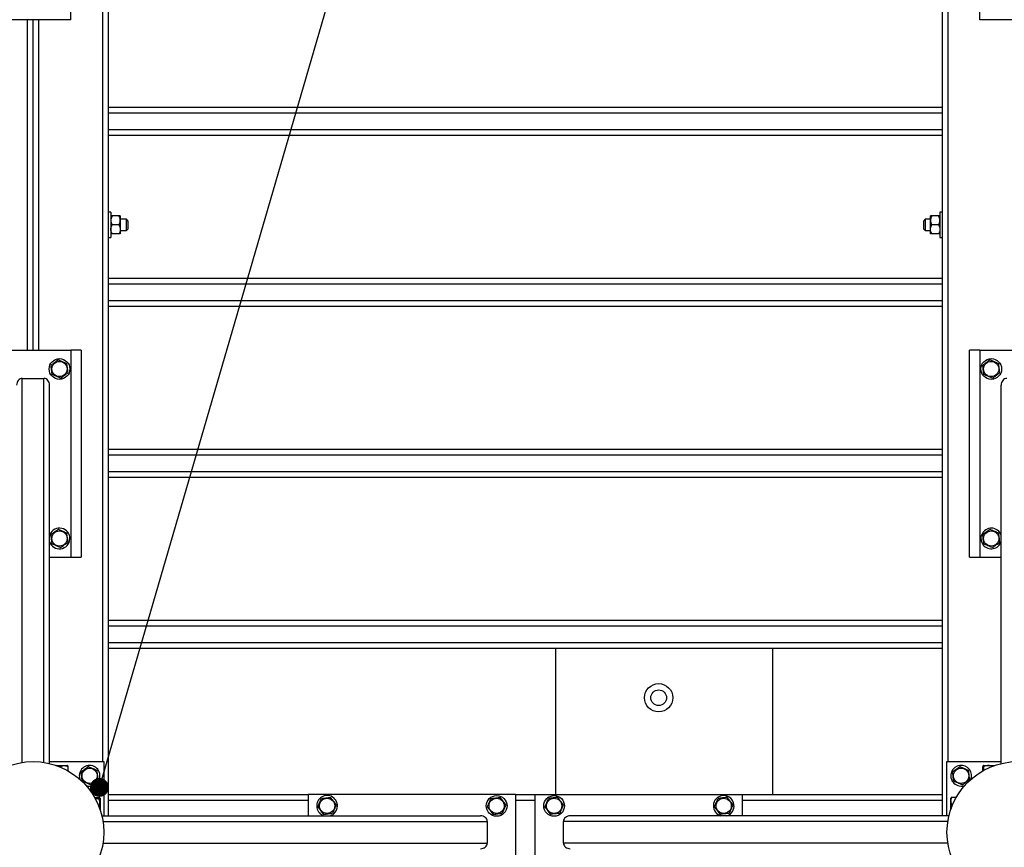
# Model space of a CAD drawing. Header units: millimetres. Extents: x 5 to 589, y 5 to 415.
# Tile 28 of 106: x 140 to 193, y 326 to 369. Entities that reach past the tile are written whole.
import ezdxf

# ---------------------------------------------------------------- set-up
doc = ezdxf.new("R2010")
doc.units = ezdxf.units.MM
doc.layers.add('NOTES', color=6, linetype='Continuous')
doc.layers.add('TRAIT-FORT', color=4, linetype='Continuous', lineweight=25)
doc.dimstyles.new('SLDDIMSTYLE3', dxfattribs={"dimtxt": 0.18, "dimasz": 1, "dimexe": 0, "dimexo": 0.0625, "dimgap": 0, "dimtad": 0, "dimtih": 1, "dimtoh": 1, "dimdec": 0, "dimrnd": 1e-09, "dimzin": 0, "dimdsep": 46, "dimtxsty": 'Standard', "dimblk1": 'DOT', "dimblk2": 'DOT', "dimsah": 1, "dimcen": 0.09, "dimadec": 0, "dimazin": 0, "dimtfac": 1, "dimtdec": 0, "dimtofl": 0, "dimtmove": 0, "dimatfit": 3, "dimldrblk": 'DOT', "dimfxl": 1, "dimfrac": 2, "dimtolj": 1, "dimtzin": 0, "dimarcsym": 0})

# ---------------------------------------------------------------- blocks, each defined once
blk = doc.blocks.new('_DOT')
at = {"color": 0, "linetype": 'ByBlock', "lineweight": -2}
blk.add_line((-0.5, 0), (-1, 0), dxfattribs=at)
at = {"color": 0, "linetype": 'ByBlock', "const_width": 0.5}
blk.add_lwpolyline([(-0.25, 0, 1), (0.25, 0, 1)], format="xyb", close=True, dxfattribs=at)

msp = doc.modelspace()

# ---------------------------------------------------------------- linework, layer by layer
at = {"layer": 'TRAIT-FORT', "color": 4, "linetype": 'Continuous', "lineweight": 25}
for p, q in [((144.72027, 330.05196), (144.72027, 391.30196)), ((189.57027, 391.30196), (189.57027, 330.05196)), ((143.02027, 369.45196), (143.02027, 380.45196)), ((191.27027, 369.45196), (191.27027, 380.45196)), ((145.02027, 328.30196), (145.02027, 379.86466)), ((189.27027, 379.86466), (189.27027, 328.30196)), ((143.02027, 369.45196), (139.02027, 369.45196)), ((140.72027, 351.90196), (140.72027, 369.45196)), ((141.02027, 351.90196), (141.02027, 369.45196)), ((141.32027, 351.90196), (141.32027, 369.45196)), ((195.27027, 369.45196), (191.27027, 369.45196)), ((189.27027, 364.79595), (145.02027, 364.79595)), ((189.27027, 364.49595), (145.02027, 364.49595)), ((189.27027, 363.59595), (145.02027, 363.59595)), ((189.27027, 363.29595), (145.02027, 363.29595)), ((145.14527, 359.22696), (145.02027, 359.22696)), ((145.14527, 359.22696), (145.14527, 358.48755)), ((145.57178, 359.02696), (145.21875, 359.02696)), ((145.64527, 359.02696), (145.64527, 358.78946)), ((188.64527, 358.78946), (188.64527, 359.02696)), ((189.07178, 359.02696), (188.71875, 359.02696)), ((189.27027, 359.22696), (189.14527, 359.22696)), ((189.14527, 359.22696), (189.14527, 358.48755)), ((145.14527, 358.48755), (145.14527, 357.87696)), ((145.57178, 358.55196), (145.21875, 358.55196)), ((145.97027, 358.85196), (145.64527, 358.85196)), ((145.64527, 358.78946), (145.64527, 358.31446)), ((146.04527, 358.77696), (145.97027, 358.85196)), ((145.97027, 358.55196), (145.97027, 358.85196)), ((145.97027, 358.25196), (145.97027, 358.55196)), ((146.04527, 358.77696), (146.04527, 358.55196)), ((146.04527, 358.55196), (146.04527, 358.32696)), ((188.37027, 358.85196), (188.29527, 358.77696)), ((188.29527, 358.55196), (188.29527, 358.77696)), ((188.29527, 358.32696), (188.29527, 358.55196)), ((188.64527, 358.85196), (188.37027, 358.85196)), ((188.37027, 358.85196), (188.37027, 358.55196)), ((188.37027, 358.55196), (188.37027, 358.25196)), ((188.64527, 358.31446), (188.64527, 358.78946)), ((189.07178, 358.55196), (188.71875, 358.55196)), ((189.14527, 358.48755), (189.14527, 357.87696)), ((145.57178, 358.07696), (145.21875, 358.07696)), ((145.64527, 358.31446), (145.64527, 358.07696)), ((145.64527, 358.25196), (145.97027, 358.25196)), ((145.97027, 358.25196), (146.04527, 358.32696)), ((188.29527, 358.32696), (188.37027, 358.25196)), ((188.37027, 358.25196), (188.64527, 358.25196)), ((188.64527, 358.07696), (188.64527, 358.31446)), ((189.07178, 358.07696), (188.71875, 358.07696)), ((145.02027, 357.87696), (145.14527, 357.87696)), ((189.14527, 357.87696), (189.27027, 357.87696)), ((189.27027, 355.71462), (145.02027, 355.71462)), ((189.27027, 355.41462), (145.02027, 355.41462)), ((189.27027, 354.51462), (145.02027, 354.51462)), ((189.27027, 354.21462), (145.02027, 354.21462)), ((139.02027, 351.90196), (143.02027, 351.90196)), ((143.57027, 351.90196), (143.02027, 351.90196)), ((143.02027, 351.90196), (143.02027, 340.90196)), ((143.57027, 351.90196), (143.57027, 340.90196)), ((191.27027, 351.90196), (190.72027, 351.90196)), ((190.72027, 340.90196), (190.72027, 351.90196)), ((191.27027, 351.90196), (191.27027, 340.90196)), ((191.27027, 351.90196), (195.27027, 351.90196)), ((140.44527, 350.40196), (141.59527, 350.40196)), ((140.44527, 330.00761), (140.44527, 350.40196)), ((141.59527, 330.00761), (141.59527, 350.40196)), ((141.89527, 329.94845), (141.89527, 350.04637)), ((192.39527, 329.94845), (192.39527, 350.04637)), ((189.27027, 346.63329), (145.02027, 346.63329)), ((189.27027, 346.33329), (145.02027, 346.33329)), ((189.27027, 345.43329), (145.02027, 345.43329)), ((189.27027, 345.13329), (145.02027, 345.13329)), ((141.91222, 342.11264), (141.89527, 342.0659)), ((141.89527, 340.90196), (143.02027, 340.90196)), ((143.02027, 340.90196), (143.57027, 340.90196)), ((190.72027, 340.90196), (191.27027, 340.90196)), ((191.27027, 340.90196), (192.39527, 340.90196)), ((189.27027, 337.55196), (145.02027, 337.55196)), ((189.27027, 337.25196), (145.02027, 337.25196)), ((189.27027, 336.35196), (145.02027, 336.35196)), ((189.27027, 336.05196), (145.02027, 336.05196)), ((168.77027, 328.30196), (168.77027, 336.05196)), ((180.27027, 328.30196), (180.27027, 336.05196)), ((141.89527, 330.05196), (144.77027, 330.05196)), ((142.22857, 329.85196), (142.82402, 329.85196)), ((142.48087, 329.75582), (142.48087, 329.80173)), ((142.84854, 329.8378), (142.82402, 329.85196)), ((142.87231, 329.5627), (142.87231, 329.80173)), ((144.77027, 330.05196), (144.77027, 327.17696)), ((189.52027, 327.17696), (189.52027, 330.05196)), ((189.52027, 330.05196), (192.39527, 330.05196)), ((191.41822, 329.5627), (191.41822, 329.80173)), ((191.46652, 329.85196), (191.44199, 329.8378)), ((191.46652, 329.85196), (192.06196, 329.85196)), ((191.47882, 329.59638), (191.47882, 329.80173)), ((145.02027, 328.30196), (155.62027, 328.30196)), ((145.02027, 328.00196), (145.02027, 328.30196)), ((155.62027, 328.30196), (155.62027, 327.17696)), ((166.62027, 328.30196), (155.62027, 328.30196)), ((166.62027, 328.30196), (166.62027, 324.30196)), ((166.62027, 328.30196), (167.67027, 328.30196)), ((167.67027, 324.30196), (167.67027, 328.30196)), ((167.67027, 328.30196), (178.67027, 328.30196)), ((178.67027, 327.17696), (178.67027, 328.30196)), ((178.67027, 328.30196), (189.27027, 328.30196)), ((189.27027, 328.30196), (189.27027, 328.00196)), ((144.281, 328.15401), (144.52004, 328.15401)), ((144.31469, 328.0934), (144.52004, 328.0934)), ((144.57027, 328.10571), (144.5561, 328.13024)), ((144.57027, 328.10571), (144.57027, 327.51026)), ((145.02027, 327.17696), (145.02027, 328.00196)), ((145.02027, 328.00196), (155.62027, 328.00196)), ((166.62027, 328.00196), (167.67027, 328.00196)), ((178.67027, 328.00196), (189.27027, 328.00196)), ((189.27027, 328.00196), (189.27027, 327.17696)), ((189.73443, 328.13024), (189.72027, 328.10571)), ((189.72027, 327.51026), (189.72027, 328.10571)), ((190.00953, 328.15401), (189.77049, 328.15401)), ((189.81641, 327.76256), (189.77049, 327.76256)), ((144.66675, 327.17696), (164.76467, 327.17696)), ((189.62378, 327.17696), (169.52586, 327.17696)), ((177.45959, 327.19391), (177.50633, 327.17696)), ((144.72592, 326.87696), (165.12027, 326.87696)), ((165.12027, 326.87696), (165.12027, 325.72696)), ((169.17027, 325.72696), (169.17027, 326.87696)), ((189.56461, 326.87696), (169.17027, 326.87696)), ((144.72592, 325.72696), (165.12027, 325.72696)), ((189.56461, 325.72696), (169.17027, 325.72696))]:
    msp.add_line(p, q, dxfattribs=at)
for centre, radius in [((142.42027, 350.90196), 0.55), ((142.42027, 350.90196), 0.40375), ((191.87027, 350.90196), 0.55), ((191.87027, 350.90196), 0.40375), ((142.42027, 341.90196), 0.40375), ((191.87027, 341.90196), 0.40375), ((174.21877, 333.4446), 0.75), ((174.21877, 333.4446), 0.41669), ((141.02027, 326.30196), 3.75), ((193.27027, 326.30196), 3.75), ((144.02027, 329.30196), 0.40375), ((190.27027, 329.30196), 0.40375), ((165.62027, 327.70196), 0.55), ((168.67027, 327.70196), 0.55), ((156.62027, 327.70196), 0.40375), ((165.62027, 327.70196), 0.40375), ((168.67027, 327.70196), 0.40375), ((177.67027, 327.70196), 0.40375)]:
    msp.add_circle(centre, radius, dxfattribs=at)
for centre, start, end in [((142.42027, 341.90196), 197.341443, 157.477326), ((191.87027, 341.90196), 17.341443, 157.477326), ((191.87027, 341.90196), 157.477326, 342.658557), ((144.02027, 329.30196), 246.740574, 157.477326), ((190.27027, 329.30196), 336.496996, 157.477326), ((144.02027, 329.30196), 157.477326, 201.297105), ((190.27027, 329.30196), 157.477326, 294.001113), ((156.62027, 327.70196), 67.477326, 252.658557), ((156.62027, 327.70196), 287.341443, 67.477326), ((177.67027, 327.70196), 287.341443, 247.477326)]:
    msp.add_arc(centre, 0.55, start, end, dxfattribs=at)
for centre, major_axis, start_param, end_param in [((140.44527, 350.04637), (0, 0.35559), 0, 1.57079633), ((141.59527, 350.04637), (0, 0.35559), 4.71238898, 6.28318531), ((192.69527, 350.04637), (0, 0.35559), 0, 1.57079633), ((164.76467, 326.87696), (0.35559, 0), 0, 1.57079633), ((169.52586, 326.87696), (-0.35559, 0), 4.71238898, 6.28318531), ((164.76467, 325.72696), (0.35559, 0), 4.71238898, 6.28318531), ((169.52586, 325.72696), (-0.35559, 0), 0, 1.57079633)]:
    msp.add_ellipse(centre, major_axis=major_axis, ratio=0.84366149, start_param=start_param, end_param=end_param, dxfattribs=at)
for points, knots in [([(145.21875, 359.02696), (145.20986, 359.01088), (145.19205, 358.97863), (145.17036, 358.92778), (145.15409, 358.87462), (145.14624, 358.82798), (145.14552, 358.79941), (145.14527, 358.78946)], [0, 0, 0, 0, 0.21551689, 0.43222603, 0.65445729, 0.87968778, 1, 1, 1, 1]), ([(145.21875, 359.02696), (145.21109, 359.02696), (145.19574, 359.02696), (145.17753, 359.02696), (145.16333, 359.02696), (145.15325, 359.02696), (145.14655, 359.02696), (145.14569, 359.02696), (145.14527, 359.02696)], [0, 0, 0, 0, 0.18482945, 0.3703669, 0.5252225, 0.68091173, 0.83977606, 1, 1, 1, 1]), ([(145.64527, 358.78946), (145.64422, 358.81011), (145.6421, 358.85185), (145.62572, 358.91259), (145.60234, 358.97133), (145.582, 359.00836), (145.57178, 359.02696)], [0, 0, 0, 0, 0.24957627, 0.50436073, 0.75104521, 1, 1, 1, 1]), ([(145.64527, 359.02696), (145.64487, 359.02696), (145.64407, 359.02696), (145.63764, 359.02696), (145.6276, 359.02696), (145.61321, 359.02696), (145.59482, 359.02696), (145.57947, 359.02696), (145.57178, 359.02696)], [0, 0, 0, 0, 0.15439072, 0.31007787, 0.46935595, 0.62963384, 0.81441215, 1, 1, 1, 1]), ([(188.71875, 359.02696), (188.70986, 359.01088), (188.69205, 358.97863), (188.67036, 358.92778), (188.65409, 358.87462), (188.64624, 358.82798), (188.64552, 358.79941), (188.64527, 358.78946)], [0, 0, 0, 0, 0.21551689, 0.43222603, 0.65445729, 0.87968778, 1, 1, 1, 1]), ([(188.71875, 359.02696), (188.71109, 359.02696), (188.69574, 359.02696), (188.67753, 359.02696), (188.66333, 359.02696), (188.65325, 359.02696), (188.64655, 359.02696), (188.64569, 359.02696), (188.64527, 359.02696)], [0, 0, 0, 0, 0.18482945, 0.3703669, 0.5252225, 0.68091173, 0.83977606, 1, 1, 1, 1]), ([(189.14527, 358.78946), (189.14422, 358.81011), (189.1421, 358.85185), (189.12572, 358.91259), (189.10234, 358.97133), (189.082, 359.00836), (189.07178, 359.02696)], [0, 0, 0, 0, 0.24957627, 0.50436073, 0.75104521, 1, 1, 1, 1]), ([(189.14527, 359.02696), (189.14487, 359.02696), (189.14407, 359.02696), (189.13764, 359.02696), (189.1276, 359.02696), (189.11321, 359.02696), (189.09482, 359.02696), (189.07947, 359.02696), (189.07178, 359.02696)], [0, 0, 0, 0, 0.15439072, 0.31007787, 0.46935595, 0.62963384, 0.81441215, 1, 1, 1, 1]), ([(145.14527, 358.78946), (145.14631, 358.76881), (145.14843, 358.72707), (145.16481, 358.66633), (145.18819, 358.60759), (145.20853, 358.57056), (145.21875, 358.55196)], [0, 0, 0, 0, 0.24957627, 0.50436073, 0.75104521, 1, 1, 1, 1]), ([(145.14527, 358.31446), (145.14631, 358.33511), (145.14843, 358.37685), (145.16481, 358.43759), (145.18819, 358.49633), (145.20853, 358.53336), (145.21875, 358.55196)], [0, 0, 0, 0, 0.24957627, 0.50436073, 0.75104521, 1, 1, 1, 1]), ([(145.57178, 358.55196), (145.58067, 358.56804), (145.59848, 358.60029), (145.62018, 358.65114), (145.63644, 358.7043), (145.64429, 358.75094), (145.64501, 358.77951), (145.64527, 358.78946)], [0, 0, 0, 0, 0.21551689, 0.43222603, 0.65445729, 0.87968778, 1, 1, 1, 1]), ([(145.57178, 358.55196), (145.58067, 358.53588), (145.59848, 358.50363), (145.62018, 358.45278), (145.63644, 358.39962), (145.64429, 358.35298), (145.64501, 358.32441), (145.64527, 358.31446)], [0, 0, 0, 0, 0.21551689, 0.43222603, 0.65445729, 0.87968778, 1, 1, 1, 1]), ([(188.64527, 358.78946), (188.64631, 358.76881), (188.64843, 358.72707), (188.66481, 358.66633), (188.68819, 358.60759), (188.70853, 358.57056), (188.71875, 358.55196)], [0, 0, 0, 0, 0.24957627, 0.50436073, 0.75104521, 1, 1, 1, 1]), ([(188.64527, 358.31446), (188.64631, 358.33511), (188.64843, 358.37685), (188.66481, 358.43759), (188.68819, 358.49633), (188.70853, 358.53336), (188.71875, 358.55196)], [0, 0, 0, 0, 0.24957627, 0.50436073, 0.75104521, 1, 1, 1, 1]), ([(189.07178, 358.55196), (189.08067, 358.56804), (189.09848, 358.60029), (189.12018, 358.65114), (189.13644, 358.7043), (189.14429, 358.75094), (189.14501, 358.77951), (189.14527, 358.78946)], [0, 0, 0, 0, 0.21551689, 0.43222603, 0.65445729, 0.87968778, 1, 1, 1, 1]), ([(189.07178, 358.55196), (189.08067, 358.53588), (189.09848, 358.50363), (189.12018, 358.45278), (189.13644, 358.39962), (189.14429, 358.35298), (189.14501, 358.32441), (189.14527, 358.31446)], [0, 0, 0, 0, 0.21551689, 0.43222603, 0.65445729, 0.87968778, 1, 1, 1, 1]), ([(145.21875, 358.07696), (145.20986, 358.09304), (145.19205, 358.12529), (145.17036, 358.17614), (145.15409, 358.2293), (145.14624, 358.27594), (145.14552, 358.30451), (145.14527, 358.31446)], [0, 0, 0, 0, 0.21551689, 0.43222603, 0.65445729, 0.87968778, 1, 1, 1, 1]), ([(145.21875, 358.07696), (145.21109, 358.07696), (145.19574, 358.07696), (145.17753, 358.07696), (145.16333, 358.07696), (145.15325, 358.07696), (145.14655, 358.07696), (145.14569, 358.07696), (145.14527, 358.07696)], [0, 0, 0, 0, 0.18482945, 0.3703669, 0.5252225, 0.68091173, 0.83977606, 1, 1, 1, 1]), ([(145.64527, 358.31446), (145.64422, 358.29381), (145.6421, 358.25207), (145.62572, 358.19133), (145.60234, 358.13259), (145.582, 358.09556), (145.57178, 358.07696)], [0, 0, 0, 0, 0.24957627, 0.50436073, 0.75104521, 1, 1, 1, 1]), ([(145.64527, 358.07696), (145.64487, 358.07696), (145.64407, 358.07696), (145.63764, 358.07696), (145.6276, 358.07696), (145.61321, 358.07696), (145.59482, 358.07696), (145.57947, 358.07696), (145.57178, 358.07696)], [0, 0, 0, 0, 0.15439072, 0.31007787, 0.46935595, 0.62963384, 0.81441215, 1, 1, 1, 1]), ([(188.71875, 358.07696), (188.70986, 358.09304), (188.69205, 358.12529), (188.67036, 358.17614), (188.65409, 358.2293), (188.64624, 358.27594), (188.64552, 358.30451), (188.64527, 358.31446)], [0, 0, 0, 0, 0.21551689, 0.43222603, 0.65445729, 0.87968778, 1, 1, 1, 1]), ([(188.71875, 358.07696), (188.71109, 358.07696), (188.69574, 358.07696), (188.67753, 358.07696), (188.66333, 358.07696), (188.65325, 358.07696), (188.64655, 358.07696), (188.64569, 358.07696), (188.64527, 358.07696)], [0, 0, 0, 0, 0.18482945, 0.3703669, 0.5252225, 0.68091173, 0.83977606, 1, 1, 1, 1]), ([(189.14527, 358.31446), (189.14422, 358.29381), (189.1421, 358.25207), (189.12572, 358.19133), (189.10234, 358.13259), (189.082, 358.09556), (189.07178, 358.07696)], [0, 0, 0, 0, 0.24957627, 0.50436073, 0.75104521, 1, 1, 1, 1]), ([(189.14527, 358.07696), (189.14487, 358.07696), (189.14407, 358.07696), (189.13764, 358.07696), (189.1276, 358.07696), (189.11321, 358.07696), (189.09482, 358.07696), (189.07947, 358.07696), (189.07178, 358.07696)], [0, 0, 0, 0, 0.15439072, 0.31007787, 0.46935595, 0.62963384, 0.81441215, 1, 1, 1, 1]), ([(142.35966, 351.38895), (142.32569, 351.36326), (142.257, 351.31133), (142.15523, 351.23438), (142.05795, 351.16082), (141.99831, 351.11573), (141.96822, 351.09297)], [0, 0, 0, 0, 0.26460494, 0.53494775, 0.76534312, 1, 1, 1, 1]), ([(142.35966, 351.38895), (142.3989, 351.37237), (142.47822, 351.33886), (142.59574, 351.2892), (142.70808, 351.24173), (142.77696, 351.21262), (142.81171, 351.19794)], [0, 0, 0, 0, 0.264604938, 0.534947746, 0.765343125, 1, 1, 1, 1]), ([(142.87231, 350.71095), (142.8646, 350.77291), (142.85185, 350.87538), (142.83335, 351.02401), (142.82091, 351.12401), (142.81375, 351.18152), (142.81171, 351.19794)], [0, 0, 0, 0, 0.38554949, 0.63764185, 0.89654625, 1, 1, 1, 1]), ([(191.80966, 351.38895), (191.77569, 351.36326), (191.707, 351.31133), (191.60523, 351.23438), (191.50795, 351.16082), (191.44831, 351.11573), (191.41822, 351.09297)], [0, 0, 0, 0, 0.26460494, 0.53494775, 0.76534312, 1, 1, 1, 1]), ([(191.80966, 351.38895), (191.8489, 351.37237), (191.92822, 351.33886), (192.04574, 351.2892), (192.15808, 351.24173), (192.22696, 351.21262), (192.26171, 351.19794)], [0, 0, 0, 0, 0.264604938, 0.534947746, 0.765343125, 1, 1, 1, 1]), ([(192.32231, 350.71095), (192.3146, 350.77291), (192.30185, 350.87538), (192.28335, 351.02401), (192.27091, 351.12401), (192.26375, 351.18152), (192.26171, 351.19794)], [0, 0, 0, 0, 0.38554949, 0.63764185, 0.89654625, 1, 1, 1, 1]), ([(142.02882, 350.60598), (142.02111, 350.66794), (142.00836, 350.77041), (141.98986, 350.91904), (141.97742, 351.01904), (141.97026, 351.07655), (141.96822, 351.09297)], [0, 0, 0, 0, 0.38554949, 0.63764185, 0.89654625, 1, 1, 1, 1]), ([(142.48087, 350.41497), (142.51484, 350.44066), (142.58353, 350.49259), (142.6853, 350.56954), (142.78258, 350.6431), (142.84222, 350.68819), (142.87231, 350.71095)], [0, 0, 0, 0, 0.26460494, 0.53494775, 0.76534313, 1, 1, 1, 1]), ([(191.47882, 350.60598), (191.47111, 350.66794), (191.45836, 350.77041), (191.43986, 350.91904), (191.42742, 351.01904), (191.42026, 351.07655), (191.41822, 351.09297)], [0, 0, 0, 0, 0.38554949, 0.63764185, 0.89654625, 1, 1, 1, 1]), ([(191.93087, 350.41497), (191.96484, 350.44066), (192.03353, 350.49259), (192.1353, 350.56954), (192.23258, 350.6431), (192.29222, 350.68819), (192.32231, 350.71095)], [0, 0, 0, 0, 0.26460494, 0.53494775, 0.76534313, 1, 1, 1, 1]), ([(142.48087, 350.41497), (142.44164, 350.43155), (142.36231, 350.46506), (142.24479, 350.51472), (142.13245, 350.56219), (142.06357, 350.5913), (142.02882, 350.60598)], [0, 0, 0, 0, 0.26460494, 0.53494775, 0.76534313, 1, 1, 1, 1]), ([(191.93087, 350.41497), (191.89164, 350.43155), (191.81231, 350.46506), (191.69479, 350.51472), (191.58245, 350.56219), (191.51357, 350.5913), (191.47882, 350.60598)], [0, 0, 0, 0, 0.26460494, 0.53494775, 0.76534313, 1, 1, 1, 1]), ([(142.35966, 342.38895), (142.32569, 342.36326), (142.257, 342.31133), (142.15523, 342.23438), (142.05795, 342.16082), (141.99831, 342.11573), (141.96822, 342.09297)], [0, 0, 0, 0, 0.26460494, 0.53494775, 0.76534312, 1, 1, 1, 1]), ([(142.35966, 342.38895), (142.3989, 342.37237), (142.47822, 342.33886), (142.59574, 342.2892), (142.70808, 342.24173), (142.77696, 342.21262), (142.81171, 342.19794)], [0, 0, 0, 0, 0.264604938, 0.534947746, 0.765343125, 1, 1, 1, 1]), ([(191.80966, 342.38895), (191.77569, 342.36326), (191.707, 342.31133), (191.60523, 342.23438), (191.50795, 342.16082), (191.44831, 342.11573), (191.41822, 342.09297)], [0, 0, 0, 0, 0.26460494, 0.53494775, 0.76534312, 1, 1, 1, 1]), ([(191.80966, 342.38895), (191.8489, 342.37237), (191.92822, 342.33886), (192.04574, 342.2892), (192.15808, 342.24173), (192.22696, 342.21262), (192.26171, 342.19794)], [0, 0, 0, 0, 0.264604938, 0.534947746, 0.765343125, 1, 1, 1, 1]), ([(142.02882, 341.60598), (142.02111, 341.66794), (142.00836, 341.77041), (141.98986, 341.91904), (141.97742, 342.01904), (141.97026, 342.07655), (141.96822, 342.09297)], [0, 0, 0, 0, 0.38554949, 0.63764185, 0.89654625, 1, 1, 1, 1]), ([(142.87231, 341.71095), (142.8646, 341.77291), (142.85185, 341.87538), (142.83335, 342.02401), (142.82091, 342.12401), (142.81375, 342.18152), (142.81171, 342.19794)], [0, 0, 0, 0, 0.38554949, 0.63764185, 0.89654625, 1, 1, 1, 1]), ([(191.47882, 341.60598), (191.47111, 341.66794), (191.45836, 341.77041), (191.43986, 341.91904), (191.42742, 342.01904), (191.42026, 342.07655), (191.41822, 342.09297)], [0, 0, 0, 0, 0.38554949, 0.63764185, 0.89654625, 1, 1, 1, 1]), ([(192.32231, 341.71095), (192.3146, 341.77291), (192.30185, 341.87538), (192.28335, 342.02401), (192.27091, 342.12401), (192.26375, 342.18152), (192.26171, 342.19794)], [0, 0, 0, 0, 0.38554949, 0.63764185, 0.89654625, 1, 1, 1, 1]), ([(142.48087, 341.41497), (142.44164, 341.43155), (142.36231, 341.46506), (142.24479, 341.51472), (142.13245, 341.56219), (142.06357, 341.5913), (142.02882, 341.60598)], [0, 0, 0, 0, 0.26460494, 0.53494775, 0.76534313, 1, 1, 1, 1]), ([(142.48087, 341.41497), (142.51484, 341.44066), (142.58353, 341.49259), (142.6853, 341.56954), (142.78258, 341.6431), (142.84222, 341.68819), (142.87231, 341.71095)], [0, 0, 0, 0, 0.26460494, 0.53494775, 0.76534313, 1, 1, 1, 1]), ([(191.93087, 341.41497), (191.89164, 341.43155), (191.81231, 341.46506), (191.69479, 341.51472), (191.58245, 341.56219), (191.51357, 341.5913), (191.47882, 341.60598)], [0, 0, 0, 0, 0.26460494, 0.53494775, 0.76534313, 1, 1, 1, 1]), ([(191.93087, 341.41497), (191.96484, 341.44066), (192.03353, 341.49259), (192.1353, 341.56954), (192.23258, 341.6431), (192.29222, 341.68819), (192.32231, 341.71095)], [0, 0, 0, 0, 0.26460494, 0.53494775, 0.76534313, 1, 1, 1, 1]), ([(142.48087, 329.80173), (142.44164, 329.81314), (142.36806, 329.83454), (142.29196, 329.83704), (142.25644, 329.83821)], [0, 0, 0, 0, 0.53310455, 1, 1, 1, 1]), ([(142.48087, 329.80173), (142.51484, 329.8127), (142.58353, 329.83486), (142.6853, 329.84297), (142.78258, 329.83107), (142.84222, 329.81157), (142.87231, 329.80173)], [0, 0, 0, 0, 0.26460494, 0.53494775, 0.76534313, 1, 1, 1, 1]), ([(142.87231, 329.80173), (142.86462, 329.81973), (142.85675, 329.83814), (142.84867, 329.83748), (142.84849, 329.83747)], [0, 0, 0, 0, 0.9774919, 1, 1, 1, 1]), ([(143.95966, 329.78895), (143.92569, 329.76326), (143.857, 329.71133), (143.75523, 329.63438), (143.65795, 329.56082), (143.59831, 329.51573), (143.56822, 329.49297)], [0, 0, 0, 0, 0.26460494, 0.53494775, 0.76534312, 1, 1, 1, 1]), ([(143.95966, 329.78895), (143.9989, 329.77237), (144.07822, 329.73886), (144.19574, 329.6892), (144.30808, 329.64173), (144.37696, 329.61262), (144.41171, 329.59794)], [0, 0, 0, 0, 0.264604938, 0.534947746, 0.765343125, 1, 1, 1, 1]), ([(190.20966, 329.78895), (190.17569, 329.76326), (190.107, 329.71133), (190.00523, 329.63438), (189.90795, 329.56082), (189.84831, 329.51573), (189.81822, 329.49297)], [0, 0, 0, 0, 0.26460494, 0.53494775, 0.76534312, 1, 1, 1, 1]), ([(190.20966, 329.78895), (190.2489, 329.77237), (190.32822, 329.73886), (190.44574, 329.6892), (190.55808, 329.64173), (190.62696, 329.61262), (190.66171, 329.59794)], [0, 0, 0, 0, 0.264604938, 0.534947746, 0.765343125, 1, 1, 1, 1]), ([(191.47882, 329.80173), (191.47111, 329.81692), (191.45836, 329.84204), (191.43986, 329.83971), (191.42742, 329.82226), (191.42026, 329.80629), (191.41822, 329.80173)], [0, 0, 0, 0, 0.38554949, 0.63764185, 0.89654625, 1, 1, 1, 1]), ([(191.93087, 329.80173), (191.89164, 329.8127), (191.81231, 329.83486), (191.69479, 329.84297), (191.58245, 329.83107), (191.51357, 329.81157), (191.47882, 329.80173)], [0, 0, 0, 0, 0.26460494, 0.53494775, 0.76534313, 1, 1, 1, 1]), ([(143.62882, 329.00598), (143.62111, 329.06794), (143.60836, 329.17041), (143.58986, 329.31904), (143.57742, 329.41904), (143.57026, 329.47655), (143.56822, 329.49297)], [0, 0, 0, 0, 0.38554949, 0.63764185, 0.89654625, 1, 1, 1, 1]), ([(144.47231, 329.11095), (144.4646, 329.17291), (144.45185, 329.27538), (144.43335, 329.42401), (144.42091, 329.52401), (144.41375, 329.58152), (144.41171, 329.59794)], [0, 0, 0, 0, 0.38554949, 0.63764185, 0.89654625, 1, 1, 1, 1]), ([(189.87882, 329.00598), (189.87111, 329.06794), (189.85836, 329.17041), (189.83986, 329.31904), (189.82742, 329.41904), (189.82026, 329.47655), (189.81822, 329.49297)], [0, 0, 0, 0, 0.38554949, 0.63764185, 0.89654625, 1, 1, 1, 1]), ([(190.72231, 329.11095), (190.7146, 329.17291), (190.70185, 329.27538), (190.68335, 329.42401), (190.67091, 329.52401), (190.66375, 329.58152), (190.66171, 329.59794)], [0, 0, 0, 0, 0.38554949, 0.63764185, 0.89654625, 1, 1, 1, 1]), ([(144.08087, 328.81497), (144.04164, 328.83155), (143.96231, 328.86506), (143.84479, 328.91472), (143.73245, 328.96219), (143.66357, 328.9913), (143.62882, 329.00598)], [0, 0, 0, 0, 0.26460494, 0.53494775, 0.76534313, 1, 1, 1, 1]), ([(144.08087, 328.81497), (144.11484, 328.84066), (144.18353, 328.89259), (144.2853, 328.96954), (144.38258, 329.0431), (144.44222, 329.08819), (144.47231, 329.11095)], [0, 0, 0, 0, 0.26460494, 0.53494775, 0.76534313, 1, 1, 1, 1]), ([(190.33087, 328.81497), (190.29164, 328.83155), (190.21231, 328.86506), (190.09479, 328.91472), (189.98245, 328.96219), (189.91357, 328.9913), (189.87882, 329.00598)], [0, 0, 0, 0, 0.26460494, 0.53494775, 0.76534313, 1, 1, 1, 1]), ([(190.33087, 328.81497), (190.36484, 328.84066), (190.43353, 328.89259), (190.5353, 328.96954), (190.63258, 329.0431), (190.69222, 329.08819), (190.72231, 329.11095)], [0, 0, 0, 0, 0.26460494, 0.53494775, 0.76534313, 1, 1, 1, 1]), ([(144.52004, 328.0934), (144.53522, 328.10112), (144.56034, 328.11387), (144.55801, 328.13236), (144.54057, 328.14481), (144.5246, 328.15197), (144.52004, 328.15401)], [0, 0, 0, 0, 0.385549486, 0.637641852, 0.896546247, 1, 1, 1, 1]), ([(144.52004, 327.64136), (144.531, 327.68059), (144.55317, 327.75991), (144.56128, 327.87743), (144.54937, 327.98978), (144.52988, 328.05865), (144.52004, 328.0934)], [0, 0, 0, 0, 0.26460494, 0.53494775, 0.76534313, 1, 1, 1, 1]), ([(156.13327, 327.64136), (156.14985, 327.68059), (156.18337, 327.75991), (156.23303, 327.87743), (156.2805, 327.98978), (156.3096, 328.05865), (156.32429, 328.0934)], [0, 0, 0, 0, 0.26460494, 0.53494775, 0.76534313, 1, 1, 1, 1]), ([(156.13327, 327.64136), (156.15896, 327.60738), (156.2109, 327.5387), (156.28785, 327.43693), (156.3614, 327.33964), (156.4065, 327.28), (156.42925, 327.24991)], [0, 0, 0, 0, 0.26460494, 0.53494775, 0.76534313, 1, 1, 1, 1]), ([(156.32429, 328.0934), (156.38625, 328.10112), (156.48872, 328.11387), (156.63735, 328.13236), (156.73734, 328.14481), (156.79486, 328.15197), (156.81128, 328.15401)], [0, 0, 0, 0, 0.385549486, 0.637641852, 0.896546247, 1, 1, 1, 1]), ([(157.10726, 327.76256), (157.08157, 327.79654), (157.02963, 327.86522), (156.95268, 327.96699), (156.87913, 328.06428), (156.83403, 328.12392), (156.81128, 328.15401)], [0, 0, 0, 0, 0.26460494, 0.53494775, 0.76534312, 1, 1, 1, 1]), ([(157.10726, 327.76256), (157.09068, 327.72333), (157.05716, 327.64401), (157.0075, 327.52649), (156.96003, 327.41414), (156.93093, 327.34527), (156.91625, 327.31052)], [0, 0, 0, 0, 0.26460494, 0.53494775, 0.76534313, 1, 1, 1, 1]), ([(165.13327, 327.64136), (165.14985, 327.68059), (165.18337, 327.75991), (165.23303, 327.87743), (165.2805, 327.98978), (165.3096, 328.05865), (165.32429, 328.0934)], [0, 0, 0, 0, 0.26460494, 0.53494775, 0.76534313, 1, 1, 1, 1]), ([(165.13327, 327.64136), (165.15896, 327.60738), (165.2109, 327.5387), (165.28785, 327.43693), (165.3614, 327.33964), (165.4065, 327.28), (165.42925, 327.24991)], [0, 0, 0, 0, 0.26460494, 0.53494775, 0.76534313, 1, 1, 1, 1]), ([(165.32429, 328.0934), (165.38625, 328.10112), (165.48872, 328.11387), (165.63735, 328.13236), (165.73734, 328.14481), (165.79486, 328.15197), (165.81128, 328.15401)], [0, 0, 0, 0, 0.385549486, 0.637641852, 0.896546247, 1, 1, 1, 1]), ([(166.10726, 327.76256), (166.08157, 327.79654), (166.02963, 327.86522), (165.95268, 327.96699), (165.87913, 328.06428), (165.83403, 328.12392), (165.81128, 328.15401)], [0, 0, 0, 0, 0.26460494, 0.53494775, 0.76534312, 1, 1, 1, 1]), ([(166.10726, 327.76256), (166.09068, 327.72333), (166.05716, 327.64401), (166.0075, 327.52649), (165.96003, 327.41414), (165.93093, 327.34527), (165.91625, 327.31052)], [0, 0, 0, 0, 0.26460494, 0.53494775, 0.76534313, 1, 1, 1, 1]), ([(168.18327, 327.64136), (168.19985, 327.68059), (168.23337, 327.75991), (168.28303, 327.87743), (168.3305, 327.98978), (168.3596, 328.05865), (168.37429, 328.0934)], [0, 0, 0, 0, 0.26460494, 0.53494775, 0.76534313, 1, 1, 1, 1]), ([(168.18327, 327.64136), (168.20896, 327.60738), (168.2609, 327.5387), (168.33785, 327.43693), (168.4114, 327.33964), (168.4565, 327.28), (168.47925, 327.24991)], [0, 0, 0, 0, 0.26460494, 0.53494775, 0.76534312, 1, 1, 1, 1]), ([(168.86128, 328.15401), (168.79932, 328.1463), (168.69684, 328.13355), (168.54821, 328.11505), (168.44822, 328.10261), (168.39071, 328.09545), (168.37429, 328.0934)], [0, 0, 0, 0, 0.38554949, 0.63764185, 0.89654625, 1, 1, 1, 1]), ([(169.15726, 327.76256), (169.13157, 327.79654), (169.07963, 327.86522), (169.00268, 327.96699), (168.92913, 328.06428), (168.88403, 328.12392), (168.86128, 328.15401)], [0, 0, 0, 0, 0.26460494, 0.53494775, 0.76534313, 1, 1, 1, 1]), ([(169.15726, 327.76256), (169.14068, 327.72333), (169.10716, 327.64401), (169.0575, 327.52649), (169.01003, 327.41414), (168.98093, 327.34527), (168.96625, 327.31052)], [0, 0, 0, 0, 0.26460494, 0.53494775, 0.76534313, 1, 1, 1, 1]), ([(177.18327, 327.64136), (177.19985, 327.68059), (177.23337, 327.75991), (177.28303, 327.87743), (177.3305, 327.98978), (177.3596, 328.05865), (177.37429, 328.0934)], [0, 0, 0, 0, 0.26460494, 0.53494775, 0.76534313, 1, 1, 1, 1]), ([(177.18327, 327.64136), (177.20896, 327.60738), (177.2609, 327.5387), (177.33785, 327.43693), (177.4114, 327.33964), (177.4565, 327.28), (177.47925, 327.24991)], [0, 0, 0, 0, 0.26460494, 0.53494775, 0.76534312, 1, 1, 1, 1]), ([(177.86128, 328.15401), (177.79932, 328.1463), (177.69684, 328.13355), (177.54821, 328.11505), (177.44822, 328.10261), (177.39071, 328.09545), (177.37429, 328.0934)], [0, 0, 0, 0, 0.38554949, 0.63764185, 0.89654625, 1, 1, 1, 1]), ([(178.15726, 327.76256), (178.13157, 327.79654), (178.07963, 327.86522), (178.00268, 327.96699), (177.92913, 328.06428), (177.88403, 328.12392), (177.86128, 328.15401)], [0, 0, 0, 0, 0.26460494, 0.53494775, 0.76534313, 1, 1, 1, 1]), ([(178.15726, 327.76256), (178.14068, 327.72333), (178.10716, 327.64401), (178.0575, 327.52649), (178.01003, 327.41414), (177.98093, 327.34527), (177.96625, 327.31052)], [0, 0, 0, 0, 0.26460494, 0.53494775, 0.76534313, 1, 1, 1, 1]), ([(189.77049, 327.76256), (189.75953, 327.79654), (189.73736, 327.86522), (189.72926, 327.96699), (189.74116, 328.06428), (189.76066, 328.12392), (189.77049, 328.15401)], [0, 0, 0, 0, 0.26460494, 0.53494775, 0.76534313, 1, 1, 1, 1]), ([(189.77049, 327.76256), (189.75921, 327.72332), (189.73644, 327.64411), (189.734, 327.56219), (189.73277, 327.52085)], [0, 0, 0, 0, 0.49541808, 1, 1, 1, 1]), ([(189.77049, 328.15401), (189.7525, 328.14632), (189.73408, 328.13845), (189.73474, 328.13037), (189.73476, 328.13018)], [0, 0, 0, 0, 0.9774919, 1, 1, 1, 1]), ([(156.42925, 327.24991), (156.49122, 327.25762), (156.59369, 327.27037), (156.74232, 327.28887), (156.84231, 327.30131), (156.89983, 327.30847), (156.91625, 327.31052)], [0, 0, 0, 0, 0.385549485, 0.637641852, 0.896546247, 1, 1, 1, 1]), ([(165.42925, 327.24991), (165.49122, 327.25762), (165.59369, 327.27037), (165.74232, 327.28887), (165.84231, 327.30131), (165.89983, 327.30847), (165.91625, 327.31052)], [0, 0, 0, 0, 0.385549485, 0.637641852, 0.896546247, 1, 1, 1, 1]), ([(168.96625, 327.31052), (168.90429, 327.3028), (168.80181, 327.29005), (168.65318, 327.27156), (168.55319, 327.25911), (168.49567, 327.25195), (168.47925, 327.24991)], [0, 0, 0, 0, 0.385549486, 0.637641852, 0.896546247, 1, 1, 1, 1]), ([(177.96625, 327.31052), (177.90429, 327.3028), (177.80181, 327.29005), (177.65318, 327.27156), (177.55319, 327.25911), (177.49567, 327.25195), (177.47925, 327.24991)], [0, 0, 0, 0, 0.385549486, 0.637641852, 0.896546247, 1, 1, 1, 1])]:
    msp.add_open_spline(points, degree=3, knots=knots, dxfattribs=at)

# ---------------------------------------------------------------- leaders
at = {"layer": 'NOTES', "color": 211}
msp.add_leader([(144.53883, 328.68098), (165.61361, 401.0851)], dimstyle='SLDDIMSTYLE3', dxfattribs=at)

doc.saveas('drawing.dxf')
